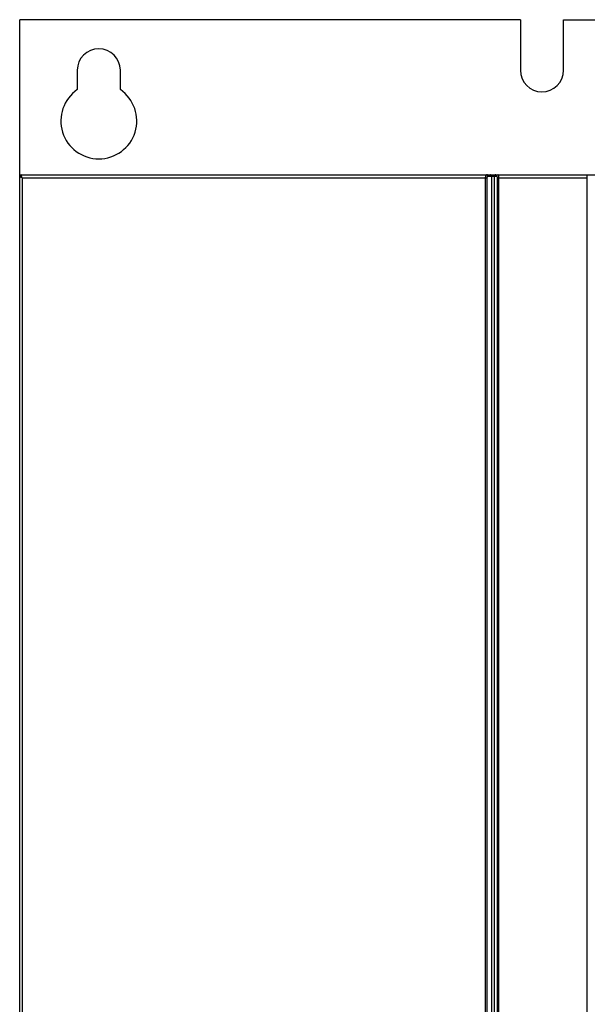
# Model space of a CAD drawing. Extents: x 0 to 420, y 0 to 297.
# Tile 6 of 37: x 61 to 79, y 184 to 215. Entities that reach past the tile are written whole.
import ezdxf

# ---------------------------------------------------------------- set-up
doc = ezdxf.new("R2010")
doc.units = 0
doc.header["$LTSCALE"] = 23.1
doc.layers.get('0').update_dxf_attribs({"linetype": 'CONTINUOUS'})

msp = doc.modelspace()

# ---------------------------------------------------------------- linework, layer by layer
at = {"color": 7, "linetype": 'CONTINUOUS'}
for p, q in [((60.798, 210.477), (60.798, 215.407)), ((76.614, 215.407), (60.798, 215.407)), ((76.614, 215.407), (76.614, 213.807)), ((77.974, 213.807), (77.974, 215.407)), ((77.974, 215.407), (93.794, 215.407)), ((62.614, 213.807), (62.614, 213.196)), ((63.974, 213.196), (63.974, 213.807)), ((60.794, 140.567), (60.794, 210.457)), ((60.844, 210.507), (93.78, 210.507)), ((78.718, 140.507), (78.718, 210.507))]:
    msp.add_line(p, q, dxfattribs=at)
at = {"color": 9, "linetype": 'CONTINUOUS'}
for p, q in [((60.831, 210.503), (60.842, 210.505)), ((60.872, 210.407), (60.872, 140.932)), ((60.872, 210.407), (75.548, 210.407)), ((75.505, 210.407), (75.505, 140.932)), ((75.548, 210.407), (75.548, 140.932)), ((75.858, 210.447), (75.592, 210.447)), ((75.708, 140.932), (75.708, 210.447)), ((75.792, 140.932), (75.792, 210.447)), ((75.893, 140.932), (75.893, 210.407)), ((75.893, 210.407), (78.718, 210.407)), ((75.934, 140.932), (75.934, 210.407))]:
    msp.add_line(p, q, dxfattribs=at)
for points in [[(60.794, 210.456), (60.796, 210.467), (60.799, 210.477)], [(60.872, 210.407), (60.857, 210.415), (60.843, 210.423), (60.83, 210.43), (60.819, 210.436), (60.81, 210.442), (60.803, 210.447), (60.798, 210.451), (60.795, 210.454), (60.794, 210.456)], [(60.799, 210.477), (60.805, 210.486), (60.812, 210.493), (60.821, 210.499), (60.831, 210.503)], [(60.872, 210.407), (60.865, 210.423), (60.858, 210.438), (60.852, 210.453), (60.848, 210.466), (60.844, 210.477), (60.842, 210.487), (60.841, 210.495), (60.841, 210.501), (60.842, 210.505)], [(60.842, 210.505), (60.843, 210.507), (60.844, 210.507)], [(75.555, 210.507), (75.546, 210.506), (75.539, 210.502), (75.531, 210.496), (75.524, 210.487), (75.518, 210.476), (75.514, 210.464), (75.51, 210.451), (75.507, 210.437), (75.505, 210.422), (75.505, 210.407)], [(75.592, 210.447), (75.585, 210.447), (75.578, 210.445), (75.572, 210.443), (75.566, 210.439), (75.56, 210.435), (75.556, 210.43), (75.552, 210.425), (75.55, 210.419), (75.548, 210.413), (75.548, 210.407)], [(75.592, 210.447), (75.592, 210.459), (75.59, 210.47), (75.586, 210.481), (75.581, 210.49), (75.576, 210.497), (75.569, 210.503), (75.562, 210.506), (75.555, 210.507)], [(75.708, 210.447), (75.707, 210.459), (75.705, 210.47), (75.701, 210.481), (75.697, 210.49), (75.691, 210.497), (75.684, 210.503), (75.677, 210.506), (75.67, 210.507)], [(75.839, 210.507), (75.83, 210.506), (75.821, 210.503), (75.813, 210.497), (75.806, 210.49), (75.8, 210.481), (75.796, 210.47), (75.793, 210.459), (75.792, 210.447)], [(75.858, 210.447), (75.859, 210.459), (75.862, 210.47), (75.866, 210.481), (75.872, 210.49), (75.879, 210.497), (75.887, 210.503), (75.896, 210.506), (75.905, 210.507)], [(75.893, 210.407), (75.893, 210.413), (75.892, 210.419), (75.89, 210.425), (75.887, 210.43), (75.883, 210.435), (75.879, 210.439), (75.874, 210.443), (75.869, 210.445), (75.864, 210.447), (75.858, 210.447)], [(75.934, 210.407), (75.934, 210.422), (75.933, 210.437), (75.931, 210.451), (75.929, 210.465), (75.926, 210.477), (75.923, 210.487), (75.919, 210.496), (75.914, 210.502), (75.909, 210.506), (75.905, 210.507)]]:
    msp.add_lwpolyline(points, dxfattribs=at)
at = {"color": 7, "linetype": 'CONTINUOUS'}
for centre, radius, start, end in [((63.294, 213.807), 0.68, 0, 180), ((77.294, 213.807), 0.68, 180, 360), ((63.294, 212.207), 1.2, 124.5181, 55.4819), ((60.844, 210.457), 0.05, 90, 180)]:
    msp.add_arc(centre, radius, start, end, dxfattribs=at)

doc.saveas('drawing.dxf')
